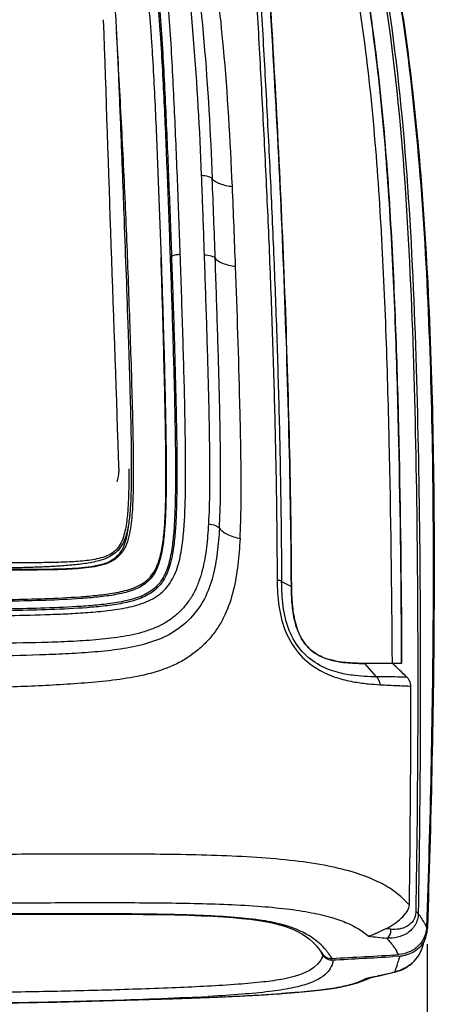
# Model space of a CAD drawing. Header units: millimetres. Extents: x 114 to 482, y 131 to 392.
# Tile 9 of 35: x 224 to 239, y 174 to 207. Entities that reach past the tile are written whole.
import ezdxf

# ---------------------------------------------------------------- set-up
doc = ezdxf.new("R2010")
doc.units = ezdxf.units.MM
doc.header["$LTSCALE"] = 32.67
doc.header["$PDMODE"] = 3
doc.header["$PDSIZE"] = 8
doc.layers.get('0').update_dxf_attribs({"linetype": 'CONTINUOUS'})
doc.layers.get('Defpoints').update_dxf_attribs({"linetype": 'CONTINUOUS'})
doc.layers.add('00_COMPONENTS', color=7, linetype='CONTINUOUS')
doc.layers.add('51__DRAFT_DIMS', color=7, linetype='CONTINUOUS')
doc.styles.get("Standard").update_dxf_attribs({"font": 'simfang.ttf'})
doc.dimstyles.new('DIMSTYLE_1', dxfattribs={"dimtxt": 3, "dimasz": 3, "dimexe": 2.5, "dimexo": 0.5, "dimgap": 0.75, "dimtad": 1, "dimdec": 1, "dimlfac": 2, "dimdsep": 46, "dimtxsty": 'STANDARD', "dimblk": '_FILLED', "dimblk1": '_FILLED', "dimblk2": '_FILLED', "dimcen": 0.09, "dimclrt": 256, "dimadec": 1, "dimazin": 2, "dimtp": 0.3, "dimtm": 0.3, "dimtfac": 1, "dimtdec": 1, "dimtofl": 0, "dimtmove": 0, "dimatfit": 3, "dimldrblk": '_FILLED', "dimfxl": 1, "dimtolj": 1, "dimarcsym": 0})

# ---------------------------------------------------------------- blocks, each defined once
blk = doc.blocks.new('_FILLED')
at = {"color": 0, "linetype": 'ByBlock'}
blk.add_solid([(0, 0), (-1, 0.167), (-1, -0.167)], dxfattribs=at)
blk = doc.blocks.new('*D12')
at = {"layer": '51__DRAFT_DIMS', "color": 0, "lineweight": -2}
for p, q in [((201.571, 175.789), (201.571, 155.946)), ((238.285, 175.789), (238.285, 155.946)), ((204.571, 158.446), (235.285, 158.446))]:
    blk.add_line(p, q, dxfattribs=at)
at = {"layer": 'Defpoints', "color": 0}
for p in [(201.571, 176.289), (238.285, 176.289), (238.285, 158.446)]:
    blk.add_point(p, dxfattribs=at)
at = {"layer": '51__DRAFT_DIMS', "color": 0, "linetype": 'ByBlock', "lineweight": -2, "xscale": 3, "yscale": 3, "zscale": 3, "rotation": 180}
blk.add_blockref('_FILLED', (201.571, 158.446), dxfattribs=at)
at = {"layer": '51__DRAFT_DIMS', "color": 0, "linetype": 'ByBlock', "lineweight": -2, "xscale": 3, "yscale": 3, "zscale": 3}
blk.add_blockref('_FILLED', (238.285, 158.446), dxfattribs=at)
at = {"layer": '51__DRAFT_DIMS', "insert": (219.948, 162.247), "char_height": 3, "attachment_point": 2}
blk.add_mtext('\\A1;73.4', dxfattribs=at)

msp = doc.modelspace()

# ---------------------------------------------------------------- linework, layer by layer
at = {"layer": '00_COMPONENTS'}
for p, q in [((229.5753, 199.1927), (229.5284, 199.1948)), ((228.125, 191.9714), (228.1249, 191.8933)), ((233.325, 188.1405), (233.6572, 187.9681)), ((237.4049, 186.597), (237.412, 185.347)), ((237.412, 185.347), (236.1597, 185.347)), ((236.5544, 184.8907), (236.1597, 185.347)), ((237.0432, 176.2935), (236.8784, 176.3117)), ((238.2876, 176.3656), (238.285, 176.2886)), ((238.2877, 176.3656), (238.285, 176.2886)), ((234.7063, 175.4393), (234.6563, 175.5342)), ((237.3587, 175.3779), (237.1033, 175.3623)), ((237.3112, 175.375), (237.1033, 175.3623)), ((236.6493, 174.7112), (236.7831, 174.7417)), ((236.7831, 174.7417), (236.9182, 174.773)), ((237.1755, 174.8565), (237.1687, 174.8387)), ((237.1761, 174.8563), (237.1692, 174.8388)), ((237.2113, 174.8427), (237.2726, 174.8591)), ((237.2113, 174.8427), (237.2114, 174.8427)), ((236.0615, 174.5207), (236.2101, 174.5816)), ((236.2579, 174.6298), (236.2016, 174.6177)), ((236.3084, 174.6406), (236.2025, 174.6177)), ((236.2101, 174.5816), (236.3362, 174.6418)), ((236.3078, 174.6406), (236.2579, 174.6298)), ((236.2585, 174.6249), (236.3863, 174.6526)), ((236.4143, 174.664), (236.3078, 174.6406)), ((236.4148, 174.664), (236.3084, 174.6406)), ((236.3863, 174.6526), (236.5171, 174.6815)), ((236.5212, 174.6877), (236.4143, 174.664)), ((236.5214, 174.6877), (236.4148, 174.664)), ((236.5171, 174.6815), (236.6493, 174.7112)), ((233.7723, 174.1334), (233.7183, 174.1291)), ((227.6439, 173.8604), (229.6223, 173.9245)), ((229.6223, 173.9245), (230.8739, 173.9726)), ((230.2945, 173.9499), (230.1111, 173.9431)), ((230.395, 173.9767), (230.2948, 173.9716)), ((230.8728, 174.0028), (230.8296, 174.0003))]:
    msp.add_line(p, q, dxfattribs=at)
for points in [[(237.4049, 186.597), (237.409, 185.9517), (237.412, 185.347)], [(223.2102, 176.8016), (224.571, 176.8063), (225.6587, 176.8092), (226.5186, 176.8099), (227.2868, 176.8087), (227.9944, 176.8052), (228.6098, 176.7994), (229.1733, 176.7912), (229.6921, 176.7805), (230.1583, 176.7674), (230.589, 176.7517), (230.9861, 176.7331), (231.3457, 176.7118), (231.6749, 176.6879), (231.972, 176.6614), (232.2371, 176.6328), (232.4797, 176.6014), (232.697, 176.5681), (232.8919, 176.5326), (233.078, 176.4924), (233.2542, 176.4476), (233.4186, 176.3985), (233.5778, 176.343), (233.7283, 176.2819), (233.87, 176.2153), (234.0095, 176.1389), (234.1434, 176.0534), (234.2695, 175.9593), (234.3916, 175.8518), (234.5081, 175.7297), (234.6148, 175.5958), (234.7003, 175.4689)], [(238.088, 175.5982), (238.0947, 175.6161), (238.1202, 175.6862), (238.1462, 175.7593), (238.1727, 175.8355), (238.1998, 175.9149), (238.2273, 175.9974), (238.2401, 176.0361)], [(237.449, 174.9262), (237.5334, 174.9694), (237.6145, 175.0187), (237.6919, 175.0738), (237.7653, 175.1346), (237.8337, 175.2003), (237.8964, 175.2704), (237.9533, 175.3446), (238.0036, 175.4222), (238.0466, 175.5018), (238.0821, 175.5826), (238.0899, 175.6031)], [(236.9182, 174.773), (237.0548, 174.8052), (237.2114, 174.8427)], [(237.2726, 174.8591), (237.3619, 174.8893), (237.449, 174.9262)], [(230.7027, 173.9656), (231.3788, 173.9939), (231.9853, 174.0223), (232.54, 174.0513), (233.0464, 174.0815), (233.5008, 174.1124), (233.9096, 174.1446), (234.2747, 174.1781), (234.5977, 174.2131), (234.8844, 174.2498), (235.1369, 174.2881), (235.3597, 174.3284), (235.5607, 174.3715), (235.7421, 174.4175), (235.9064, 174.4665), (236.0615, 174.5207)], [(219.9278, 173.7496), (221.7114, 173.7556), (223.6885, 173.776), (225.666, 173.8109), (227.6439, 173.8604)]]:
    msp.add_lwpolyline(points, dxfattribs=at)
for centre, radius, start, end in [((7469.0188, 448.1232), 7245.7695, 181.90486008, 182.02658106), ((-147.3416, 186.4067), 378.6192, 1.928399, 2.338612), ((-103.4503, 187.0296), 335.4148, 2.023556, 2.488142), ((236.1182, 192.3533), 7.0058, 267.56875, 268.6706), ((236.1488, 193.5932), 8.2461, 268.65815, 269.60063), ((236.1611, 195.0361), 9.6891, 269.58732, 269.99207), ((203.2591, 149.032), 49.636, 46.23881, 47.02284), ((-249.7631, 184.1546), 487.488, 359.171674, 0.049633), ((237.3716, 176.3213), 0.9141, 341.82272, 352.00205), ((237.3839, 176.3195), 0.9016, 352.00597, 358.03683), ((253.7878, 330.4525), 155.3847, 263.533719, 263.758757), ((219.8788, 458.0604), 283.1683, 273.069165, 273.528801), ((235.0119, 174.2058), 2.6014, 28.048, 30.98796), ((237.0266, 176.0031), 1.1365, 326.99558, 328.90888), ((237.0362, 175.9972), 1.1252, 328.91, 331.50205), ((237.0478, 175.991), 1.1121, 331.50147, 333.59387), ((237.0697, 175.9802), 1.0877, 333.58918, 336.53733), ((237.0985, 175.9676), 1.0563, 336.54074, 338.56262), ((237.1186, 175.9597), 1.0347, 338.56602, 339.54944), ((235.0349, 175.6246), 0.3795, 237.63191, 252.02028), ((235.0388, 175.6383), 0.3937, 252.09673, 265.8537), ((235.0389, 175.6352), 0.3907, 265.81398, 273.04987), ((219.8741, 457.9843), 283.1468, 273.074328, 273.488552), ((226.1958, 178.9419), 11.717, 340.71916, 341.64465), ((221.0907, 180.6425), 17.0979, 341.62307, 342.06661), ((237.2942, 176.4184), 1.0424, 273.54814, 278.87675), ((236.9589, 176.0525), 1.2204, 317.59551, 321.59761), ((236.9953, 176.0239), 1.1741, 321.58861, 326.97545), ((228.2565, 211.6104), 37.8363, 282.617, 282.95042), ((227.9172, 213.0856), 39.3501, 282.95042, 283.27347), ((227.5441, 214.6672), 40.975, 283.27347, 283.58607), ((236.9112, 176.1061), 1.2932, 281.48378, 283.3531), ((228.9232, 239.1604), 65.2093, 273.319111, 273.480237), ((229.5262, 229.3192), 55.3498, 273.4756, 273.82056), ((230.0346, 221.6434), 47.6571, 273.8256, 273.98002), ((226.3325, 252.7471), 78.8751, 272.952341, 273.268532), ((224.8027, 323.0517), 149.2027, 272.331945, 272.473378), ((225.5594, 305.5507), 131.6854, 272.473043, 272.623322), ((226.3044, 289.2622), 115.3798, 272.623962, 272.741855), ((227.0307, 274.1557), 100.2559, 272.740247, 272.935939), ((227.6742, 261.5619), 87.6457, 272.937512, 273.071473), ((228.3044, 249.8857), 75.9525, 273.068701, 273.316704)]:
    msp.add_arc(centre, radius, start, end, dxfattribs=at)
for points, knots in [([(228.046, 223.9037), (229.0019, 223.4125), (230.7822, 222.1787), (232.8737, 219.7368), (234.4139, 216.962), (235.5279, 214.0206), (236.3225, 210.9945), (237.0664, 206.9067), (237.5715, 201.7423), (237.8408, 195.5318), (237.9906, 187.2435), (237.9614, 181.0248), (237.8934, 176.8793)], [0, 0, 0, 0, 0.0644581, 0.1281175, 0.191181, 0.2538598, 0.3162932, 0.3785735, 0.5028734, 0.6270951, 0.7513505, 1, 1, 1, 1]), ([(228.3758, 223.7925), (229.3131, 223.2797), (231.0512, 222.0094), (233.0838, 219.5428), (234.5823, 216.7639), (235.6679, 213.8273), (236.4436, 210.8102), (237.171, 206.7373), (237.6663, 201.5938), (237.9311, 195.4086), (238.078, 187.1526), (238.0469, 180.9578), (237.9776, 176.828)], [0, 0, 0, 0, 0.0643506, 0.1279374, 0.1909709, 0.253645, 0.3160824, 0.3783682, 0.5026825, 0.6269276, 0.7512248, 1, 1, 1, 1]), ([(227.4245, 219.8144), (227.9643, 218.454), (228.6676, 216.3405), (229.3696, 213.4393), (229.9272, 210.4323), (230.3667, 206.6054), (230.5252, 203.5236), (230.5878, 201.9763)], [0, 0, 0, 0, 0.2411548, 0.3660109, 0.4916676, 0.7448409, 1, 1, 1, 1]), ([(227.7264, 219.7579), (228.2813, 218.4042), (229.2364, 215.5607), (230.1824, 211.1154), (230.7308, 206.5119), (230.897, 203.4118), (230.9623, 201.8563)], [0, 0, 0, 0, 0.2400624, 0.4907552, 0.7445307, 1, 1, 1, 1]), ([(231.6483, 201.5908), (231.5782, 203.1661), (231.4212, 205.9171), (230.97, 209.8145), (230.148, 214.3067), (229.1722, 217.5796), (228.2922, 219.6211)], [0, 0, 0, 0, 0.256674, 0.448352, 0.6381332, 1, 1, 1, 1]), ([(234.1398, 218.424), (235.008, 216.8635), (235.9675, 214.3339), (236.8281, 210.876), (237.4792, 207.3793), (237.9976, 202.9672), (238.3325, 197.6524), (238.4785, 192.331), (238.5007, 185.2343), (238.3787, 179.9127), (238.2624, 176.3665)], [0, 0, 0, 0, 0.1256622, 0.1882977, 0.2508426, 0.3757754, 0.5006412, 0.6254838, 0.750322, 1, 1, 1, 1]), ([(234.1412, 218.4247), (235.015, 216.8669), (235.9803, 214.3381), (236.8418, 210.8799), (237.3381, 208.2569), (237.7044, 205.6167), (238.0801, 202.0853), (238.3616, 197.6554), (238.5124, 192.3333), (238.5346, 185.2351), (238.408, 179.9124), (238.2877, 176.3656)], [0, 0, 0, 0, 0.1256639, 0.1882963, 0.2508398, 0.313329, 0.3757877, 0.5006497, 0.62549, 0.7503257, 1, 1, 1, 1]), ([(237.0963, 185.347), (237.0811, 187.8756), (237.0309, 191.6678), (236.8879, 196.7217), (236.7153, 200.5091), (236.434, 204.2915), (235.9753, 208.0617), (235.2457, 211.7983), (234.492, 214.2321), (234.0205, 215.4128)], [0, 0, 0, 0, 0.2497894, 0.374626, 0.4994436, 0.6242842, 0.7492281, 0.874399, 1, 1, 1, 1]), ([(237.4119, 185.347), (237.4008, 187.8808), (237.3558, 191.681), (237.2151, 196.7454), (237.042, 200.5406), (236.7587, 204.3307), (236.2975, 208.1085), (235.567, 211.853), (234.8152, 214.2926), (234.3458, 215.4771)], [0, 0, 0, 0, 0.2497891, 0.3746246, 0.4994402, 0.6242792, 0.7492237, 0.874397, 1, 1, 1, 1]), ([(234.4779, 215.1368), (234.9056, 214.0089), (235.5981, 211.6944), (236.2867, 208.1483), (236.7323, 204.5719), (237.0137, 200.9836), (237.1902, 197.3901), (237.3373, 192.5947), (237.3881, 188.9963), (237.4049, 186.597)], [0, 0, 0, 0, 0.1255772, 0.2507545, 0.3757121, 0.5005629, 0.6253842, 0.7502197, 1, 1, 1, 1]), ([(229.872, 199.2817), (229.8433, 200.1158), (229.7972, 201.3658), (229.7298, 203.0307), (229.6748, 204.2756), (229.6146, 205.5176), (229.5465, 206.7566), (229.4685, 207.7867), (229.3807, 208.608), (229.2955, 209.2234), (229.1721, 209.8364), (229.002, 210.3406), (228.7717, 210.7066), (228.5406, 210.9474), (228.2599, 211.1343), (227.8471, 211.3135), (227.3012, 211.4481), (226.6378, 211.5433), (225.9714, 211.6047), (225.3037, 211.6463), (224.6349, 211.6773), (223.741, 211.7108), (222.6212, 211.7404), (221.2753, 211.7611), (220.3771, 211.7658), (219.9278, 211.7658)], [0, 0, 0, 0, 0.1215217, 0.1821245, 0.2426086, 0.3029607, 0.363173, 0.4232874, 0.4533401, 0.4834375, 0.5136859, 0.544391, 0.560201, 0.5762824, 0.5925982, 0.6089658, 0.6415769, 0.6740769, 0.7065266, 0.7389837, 0.7714761, 0.8040148, 0.8692242, 0.9345742, 1, 1, 1, 1]), ([(219.928, 211.4449), (220.3734, 211.4449), (221.2635, 211.4392), (222.5969, 211.4144), (223.7057, 211.3803), (224.59, 211.3436), (225.2506, 211.3109), (225.908, 211.2682), (226.5604, 211.2069), (227.2011, 211.1139), (227.7191, 210.9889), (228.0987, 210.8267), (228.3454, 210.6609), (228.5442, 210.4465), (228.6921, 210.194), (228.801, 209.9187), (228.9118, 209.5331), (229.0065, 209.036), (229.0884, 208.4327), (229.1523, 207.8254), (229.2045, 207.2159), (229.2616, 206.3999), (229.318, 205.3764), (229.3783, 204.1452), (229.4333, 202.9108), (229.5009, 201.2597), (229.5464, 200.02), (229.5753, 199.1927)], [0, 0, 0, 0, 0.0662508, 0.132406, 0.1983683, 0.2312609, 0.264069, 0.2967482, 0.3292553, 0.3614973, 0.3930379, 0.40817, 0.4226742, 0.4369061, 0.4512688, 0.4659493, 0.4808396, 0.5108983, 0.5411165, 0.571397, 0.6017197, 0.6321044, 0.6930649, 0.7541997, 0.8154669, 0.8768618, 1, 1, 1, 1]), ([(219.9277, 211.2332), (220.3634, 211.2332), (221.2342, 211.2316), (222.5392, 211.2227), (223.625, 211.2068), (224.4919, 211.1848), (225.1405, 211.1614), (225.7881, 211.1277), (226.4347, 211.0766), (227.0787, 210.9942), (227.6099, 210.8726), (228.0108, 210.7018), (228.2813, 210.5192), (228.4987, 210.2812), (228.6563, 210.0081), (228.7709, 209.7209), (228.8839, 209.331), (228.9791, 208.8361), (229.0599, 208.2395), (229.1208, 207.6417), (229.1702, 207.0431), (229.226, 206.2434), (229.2826, 205.2415), (229.3407, 204.037), (229.3926, 202.8298), (229.4564, 201.2155), (229.5001, 200.0035), (229.5284, 199.1948)], [0, 0, 0, 0, 0.0654524, 0.1308222, 0.1960431, 0.2285857, 0.2610836, 0.2935459, 0.3259964, 0.3584842, 0.3910797, 0.4074335, 0.4237017, 0.4397121, 0.4553899, 0.4708114, 0.4860655, 0.5163124, 0.5464235, 0.5764936, 0.6065643, 0.636654, 0.6969168, 0.7573041, 0.8178143, 0.8784403, 1, 1, 1, 1]), ([(219.9278, 210.9019), (220.3527, 210.9019), (221.2021, 210.9007), (222.4749, 210.8934), (223.5342, 210.8799), (224.38, 210.8606), (225.0129, 210.8398), (225.645, 210.8098), (226.2759, 210.7644), (226.8003, 210.7045), (227.2162, 210.6283), (227.5242, 210.5485), (227.8216, 210.4335), (228.088, 210.2581), (228.289, 210.0166), (228.4238, 209.7423), (228.5203, 209.4585), (228.6162, 209.0756), (228.6992, 208.5918), (228.7713, 208.0091), (228.8269, 207.4255), (228.8728, 206.841), (228.9252, 206.0602), (228.9796, 205.0823), (229.0354, 203.9066), (229.0854, 202.7286), (229.1473, 201.1536), (229.1899, 199.9713), (229.2174, 199.1824)], [0, 0, 0, 0, 0.0654537, 0.1308315, 0.1960717, 0.2286284, 0.2611424, 0.293621, 0.3260835, 0.3585717, 0.3748543, 0.3911767, 0.407527, 0.4237846, 0.439714, 0.4552821, 0.4706196, 0.485825, 0.5160401, 0.5461571, 0.5762484, 0.6063463, 0.6364644, 0.6967813, 0.7572125, 0.8177571, 0.8784094, 1, 1, 1, 1]), ([(232.3304, 210.3894), (232.3578, 209.9396), (232.4077, 209.0353), (232.5105, 207.2133), (232.6379, 204.9159), (232.7801, 202.1431), (232.9056, 199.3569), (233.0113, 196.5648), (233.0947, 193.7719), (233.1396, 191.4451), (233.1641, 189.5851), (233.1698, 188.6555), (233.1745, 188.1908)], [0, 0, 0, 0, 0.0608525, 0.1222908, 0.2464143, 0.3715472, 0.4971872, 0.6230152, 0.748822, 0.8744803, 0.9372502, 1, 1, 1, 1]), ([(232.4763, 210.3319), (232.5042, 209.8832), (232.5554, 208.981), (232.66, 207.1624), (232.7882, 204.8676), (232.9303, 202.0965), (233.0555, 199.3104), (233.1607, 196.5176), (233.2438, 193.7234), (233.2892, 191.3956), (233.3142, 189.5349), (233.3204, 188.6052), (233.325, 188.1405)], [0, 0, 0, 0, 0.0607256, 0.1220516, 0.2460528, 0.3711627, 0.4968411, 0.622747, 0.7486554, 0.8744159, 0.9372331, 1, 1, 1, 1]), ([(233.6572, 187.9681), (233.6456, 189.8267), (233.5812, 193.5473), (233.3969, 199.1198), (233.1309, 204.6484), (232.9083, 208.3142), (232.7921, 210.1284)], [0, 0, 0, 0, 0.2513922, 0.5032746, 0.7541161, 1, 1, 1, 1]), ([(222.6068, 209.7569), (222.9437, 209.7564), (223.4489, 209.7554), (224.1226, 209.7523), (224.6279, 209.7485), (225.1331, 209.7422), (225.6383, 209.7314), (226.059, 209.7152), (226.395, 209.692), (226.6461, 209.6651), (226.8943, 209.6226), (227.0945, 209.5555), (227.235, 209.4658), (227.3506, 209.3505), (227.4459, 209.1708), (227.5092, 208.941), (227.5518, 208.7079), (227.5828, 208.4734), (227.6149, 208.16), (227.6453, 207.7674), (227.6747, 207.2959), (227.7002, 206.8243), (227.7311, 206.1953), (227.7661, 205.4088), (227.8052, 204.465), (227.8426, 203.5211), (227.879, 202.5772), (227.9148, 201.6333), (227.9619, 200.3747), (228.0204, 198.8014), (228.0768, 197.2281), (228.1189, 195.9694), (228.1484, 195.0252), (228.1748, 194.081), (228.1961, 193.1367), (228.2084, 192.1923), (228.2047, 191.4051), (228.1823, 190.7755), (228.145, 190.3046), (228.0908, 189.9126), (228.0004, 189.6088), (227.9061, 189.3875), (227.7606, 189.1908), (227.5703, 189.0327), (227.3484, 188.9172), (227.0288, 188.8159), (226.6149, 188.7398), (226.1132, 188.6857), (225.6093, 188.6509), (225.1047, 188.6271), (224.5997, 188.6101), (223.9262, 188.5936), (223.0842, 188.5809), (222.4105, 188.5753), (222.0736, 188.5732)], [0, 0, 0, 0, 0.0326921, 0.0490382, 0.0653842, 0.0817301, 0.0980755, 0.1144191, 0.1225897, 0.1307558, 0.1389114, 0.1470184, 0.1510298, 0.1549821, 0.1627383, 0.1704159, 0.1780718, 0.1857194, 0.1933636, 0.2086475, 0.2239292, 0.23921, 0.2544902, 0.2850498, 0.3156089, 0.3461677, 0.3767263, 0.4072848, 0.4378433, 0.49896, 0.5600764, 0.5906343, 0.6211919, 0.651749, 0.6823057, 0.7128615, 0.7434165, 0.7586956, 0.7739789, 0.7892767, 0.7969592, 0.8046943, 0.812505, 0.8204564, 0.828499, 0.83662, 0.8529135, 0.8692436, 0.8855833, 0.9019266, 0.9182713, 0.9346166, 0.967308, 1, 1, 1, 1]), ([(232.8937, 208.5206), (233.1055, 205.1132), (233.375, 199.9827), (233.5895, 193.1295), (233.6465, 189.6874), (233.6572, 187.9681)], [0, 0, 0, 0, 0.4979297, 0.7492231, 1, 1, 1, 1]), ([(222.071, 188.5521), (222.3332, 188.5505), (222.8574, 188.547), (223.6432, 188.5417), (224.4282, 188.5379), (225.2117, 188.5396), (225.8636, 188.5519), (226.3828, 188.5797), (226.7692, 188.6155), (227.1488, 188.6807), (227.5122, 188.7978), (227.8248, 189.0147), (228.0296, 189.3278), (228.1411, 189.677), (228.2057, 190.0368), (228.2426, 190.4013), (228.2724, 190.8897), (228.2858, 191.5021), (228.2852, 192.2375), (228.2753, 192.9729), (228.2546, 193.9532), (228.22, 195.1776), (228.1715, 196.6455), (228.1197, 198.1116), (228.0653, 199.5757), (227.9846, 201.5233), (227.8887, 203.4669), (227.785, 205.406), (227.7321, 206.3734), (227.6981, 206.856)], [0, 0, 0, 0, 0.0330934, 0.0661626, 0.0991962, 0.1321769, 0.1650723, 0.1814682, 0.1978025, 0.2140272, 0.2300321, 0.2456549, 0.2609943, 0.2763077, 0.2916726, 0.3070817, 0.3225183, 0.3534359, 0.3843809, 0.415332, 0.4462792, 0.508141, 0.5699416, 0.6316679, 0.6933146, 0.7548813, 0.877716, 0.9389359, 1, 1, 1, 1]), ([(230.5878, 201.9763), (230.6676, 201.9725), (230.7797, 201.9581), (230.9039, 201.9075), (230.9484, 201.8745), (230.9623, 201.8563)], [0, 0, 0, 0, 0.5971256, 0.8292972, 1, 1, 1, 1]), ([(230.5878, 201.9763), (230.5967, 201.7511), (230.6314, 200.849), (230.6632, 199.9468), (230.6857, 199.2698)], [0, 0, 0, 0, 0.2496448, 1, 1, 1, 1]), ([(230.9623, 201.8564), (230.9898, 201.8216), (231.0711, 201.7567), (231.2975, 201.6501), (231.5019, 201.6094), (231.6483, 201.5908)], [0, 0, 0, 0, 0.177566, 0.4081457, 1, 1, 1, 1]), ([(219.9278, 186.9557), (220.3887, 186.9549), (221.3102, 186.9573), (222.6917, 186.9635), (224.0709, 186.9795), (225.2179, 187.0054), (226.1324, 187.0432), (226.8145, 187.085), (227.4914, 187.1498), (228.1569, 187.2571), (228.7957, 187.4456), (229.263, 187.7491), (229.5346, 188.084), (229.7375, 188.4596), (229.8858, 188.9756), (229.9763, 189.6103), (230.0235, 190.2523), (230.0468, 190.8969), (230.0593, 191.7579), (230.0528, 192.8348), (230.0291, 194.1266), (229.9963, 195.4175), (229.9452, 197.1358), (229.9026, 198.4237), (229.872, 199.2817)], [0, 0, 0, 0, 0.0653768, 0.1307124, 0.1959518, 0.2610149, 0.2934429, 0.3257682, 0.3579411, 0.389862, 0.4212888, 0.4518862, 0.4669892, 0.482034, 0.5121592, 0.5424814, 0.5729207, 0.6034236, 0.6339586, 0.6950625, 0.7561608, 0.8172198, 0.8782208, 1, 1, 1, 1]), ([(229.5753, 199.1927), (229.5805, 199.2101), (229.6234, 199.2448), (229.6703, 199.2592), (229.701, 199.2664)], [0, 0, 0, 0, 0.3655897, 1, 1, 1, 1]), ([(229.701, 199.2664), (229.7436, 199.2765), (229.8011, 199.2829), (229.8584, 199.2823), (229.872, 199.2817)], [0, 0, 0, 0, 0.7626984, 1, 1, 1, 1]), ([(230.6858, 199.2698), (230.7118, 198.5065), (230.7627, 196.9784), (230.8301, 194.6847), (230.8704, 192.7716), (230.8729, 191.2427), (230.8539, 190.4794), (230.8329, 190.0992)], [0, 0, 0, 0, 0.2497498, 0.4999952, 0.7504243, 0.8754625, 1, 1, 1, 1]), ([(230.6858, 199.2698), (230.7667, 199.2657), (230.8802, 199.2509), (231.0054, 199.1995), (231.0499, 199.1659), (231.0632, 199.1475)], [0, 0, 0, 0, 0.5998924, 0.8317177, 1, 1, 1, 1]), ([(229.5284, 199.1948), (229.5554, 198.4209), (229.5946, 197.2594), (229.6415, 195.7097), (229.6728, 194.5456), (229.698, 193.3806), (229.7133, 192.2151), (229.7115, 191.2437), (229.6904, 190.4675), (229.6602, 189.8869), (229.6013, 189.3101), (229.5143, 188.8347), (229.3923, 188.4697), (229.264, 188.2109), (229.0863, 187.9806), (228.7826, 187.7302), (228.3166, 187.5368), (227.7258, 187.4131), (227.1192, 187.3375), (226.3006, 187.2716), (225.27, 187.2281), (224.0293, 187.1999), (222.785, 187.1853), (221.9545, 187.1804), (221.539, 187.1788)], [0, 0, 0, 0, 0.1221565, 0.1833376, 0.2445752, 0.3058562, 0.3671606, 0.4284519, 0.4590709, 0.4896491, 0.5201467, 0.550508, 0.565632, 0.5807301, 0.5958679, 0.6111581, 0.6423154, 0.6741551, 0.7063225, 0.7386723, 0.8036981, 0.8689937, 0.9344503, 1, 1, 1, 1]), ([(221.6765, 187.5019), (222.0766, 187.5034), (222.8762, 187.5081), (224.0743, 187.5226), (225.269, 187.5517), (226.2611, 187.5988), (227.0491, 187.6661), (227.6328, 187.7421), (228.1998, 187.8658), (228.6417, 188.0733), (228.9075, 188.3428), (229.0545, 188.5807), (229.1543, 188.8404), (229.2463, 189.1999), (229.3136, 189.6608), (229.3554, 190.2184), (229.3769, 190.7784), (229.3884, 191.5264), (229.3845, 192.4619), (229.367, 193.5843), (229.335, 195.0792), (229.2876, 196.9453), (229.2434, 198.4372), (229.2174, 199.1824)], [0, 0, 0, 0, 0.0655491, 0.1310048, 0.1962997, 0.2613247, 0.2936777, 0.3258504, 0.3576732, 0.3886998, 0.4039349, 0.4190579, 0.4341814, 0.4493469, 0.4797806, 0.5103275, 0.5409345, 0.5715739, 0.6328857, 0.6941933, 0.7554665, 0.8778534, 1, 1, 1, 1]), ([(229.2203, 199.1825), (229.2464, 198.4347), (229.2935, 196.9375), (229.3444, 195.0649), (229.3772, 193.5646), (229.3944, 192.4384), (229.3973, 191.4996), (229.3846, 190.749), (229.3625, 190.1871), (229.3206, 189.6275), (229.2546, 189.1649), (229.1649, 188.8034), (229.0686, 188.5415), (228.9286, 188.2987), (228.67, 188.021), (228.2289, 187.8069), (227.661, 187.6809), (227.0755, 187.6036), (226.2848, 187.5367), (225.2892, 187.4915), (224.0904, 187.4625), (222.8881, 187.4471), (222.0856, 187.442), (221.6841, 187.4402)], [0, 0, 0, 0, 0.1221672, 0.2445793, 0.3058616, 0.3671752, 0.4284899, 0.4591302, 0.489739, 0.52029, 0.5507322, 0.5659027, 0.5810305, 0.5961487, 0.6113605, 0.6423284, 0.6741318, 0.7062973, 0.7386497, 0.8036805, 0.8689812, 0.9344432, 1, 1, 1, 1]), ([(229.5753, 199.1927), (229.6026, 198.4096), (229.6422, 197.2342), (229.6897, 195.6662), (229.7211, 194.4888), (229.7465, 193.3109), (229.7608, 192.1339), (229.7583, 191.1544), (229.7348, 190.3742), (229.7012, 189.7951), (229.6398, 189.2266), (229.5322, 188.6811), (229.3625, 188.258), (229.1542, 187.9737), (228.8906, 187.7324), (228.4679, 187.5241), (227.9058, 187.3846), (227.3107, 187.2981), (226.4935, 187.2238), (225.4581, 187.1751), (224.2081, 187.144), (222.9522, 187.1278), (222.1136, 187.1223), (221.6938, 187.1205)], [0, 0, 0, 0, 0.124076, 0.1862102, 0.2483877, 0.3105837, 0.3727475, 0.4347804, 0.4656543, 0.4963317, 0.5266155, 0.5561234, 0.5842138, 0.5978706, 0.6116159, 0.6404186, 0.6712326, 0.703126, 0.7355463, 0.8011306, 0.8672062, 0.9335332, 1, 1, 1, 1]), ([(231.0632, 199.1475), (231.0894, 199.112), (231.1699, 199.0453), (231.3983, 198.9351), (231.606, 198.8929), (231.7553, 198.8732)], [0, 0, 0, 0, 0.1746103, 0.4040869, 1, 1, 1, 1]), ([(231.2057, 189.953), (231.2278, 190.3349), (231.2479, 191.1009), (231.2476, 192.6343), (231.2084, 194.5518), (231.1414, 196.8507), (231.0898, 198.3824), (231.0632, 199.1475)], [0, 0, 0, 0, 0.1247699, 0.249827, 0.5001473, 0.7502934, 1, 1, 1, 1]), ([(231.909, 189.6007), (231.9267, 189.9845), (231.9505, 190.7543), (231.946, 192.2981), (231.8912, 195.0054), (231.8119, 197.326), (231.7553, 198.8732)], [0, 0, 0, 0, 0.1242519, 0.2490464, 0.4992539, 1, 1, 1, 1]), ([(228.1249, 191.8933), (228.1245, 191.711), (228.1214, 191.3463), (228.1043, 190.8), (228.0717, 190.346), (228.021, 189.9862), (227.9629, 189.7206), (227.8715, 189.464), (227.7224, 189.2313), (227.5011, 189.0582), (227.2391, 188.9522), (226.9614, 188.887), (226.6767, 188.8459), (226.3891, 188.8193), (226.003, 188.7961), (225.5186, 188.7821), (224.9361, 188.7763), (224.3526, 188.7761), (223.7684, 188.7786), (223.1838, 188.7824), (222.4035, 188.7878), (221.8182, 188.7914), (221.4278, 188.7931)], [0, 0, 0, 0, 0.060089, 0.1201256, 0.1800473, 0.2099391, 0.239759, 0.2695046, 0.2992867, 0.3294962, 0.3603787, 0.391721, 0.4233141, 0.4550512, 0.4868802, 0.5507118, 0.6146962, 0.678782, 0.7429408, 0.8071542, 0.8714086, 1, 1, 1, 1]), ([(230.8329, 190.0992), (230.8182, 189.8319), (230.7768, 189.3022), (230.6691, 188.6477), (230.5167, 188.1476), (230.3665, 187.7913), (230.1666, 187.4612), (229.9181, 187.1656), (229.6311, 186.9027), (229.3011, 186.6872), (228.9377, 186.52), (228.4179, 186.3477), (227.7298, 186.2192), (226.885, 186.1346), (226.0266, 186.0851), (224.8712, 186.0465), (223.4203, 186.0246), (221.6753, 186.0155), (220.5105, 186.0145), (219.9278, 186.0144)], [0, 0, 0, 0, 0.0600654, 0.1192044, 0.148363, 0.1771944, 0.2057782, 0.2345862, 0.2635923, 0.2928051, 0.3226366, 0.3531218, 0.4154895, 0.4791973, 0.5436043, 0.6084006, 0.7386127, 0.8692359, 1, 1, 1, 1]), ([(231.2057, 189.953), (231.1899, 189.6763), (231.1456, 189.1256), (231.0045, 188.3122), (230.7296, 187.5341), (230.2467, 186.8602), (229.5878, 186.3391), (228.7946, 186.0186), (227.9458, 185.8395), (227.0723, 185.74), (226.1886, 185.6794), (225.0016, 185.6285), (223.512, 185.5945), (221.721, 185.576), (220.5257, 185.5733), (219.9278, 185.573)], [0, 0, 0, 0, 0.0600028, 0.1195165, 0.178403, 0.237029, 0.2965549, 0.3577692, 0.4204489, 0.4839754, 0.5479579, 0.612214, 0.7412043, 0.8705364, 1, 1, 1, 1]), ([(228.0999, 190.0089), (228.0829, 189.875), (228.0379, 189.6091), (227.9155, 189.2181), (227.6925, 188.947), (227.4567, 188.8023), (227.1924, 188.7022), (226.8423, 188.6319), (226.4152, 188.5883), (225.9843, 188.5649), (225.4071, 188.5488), (224.6837, 188.5444), (223.8143, 188.5477), (222.9438, 188.5537), (222.3631, 188.5577), (222.0726, 188.5594)], [0, 0, 0, 0, 0.0592534, 0.1184061, 0.1778748, 0.208219, 0.2390734, 0.3014414, 0.3643191, 0.427491, 0.4908272, 0.6178116, 0.7450599, 0.8724754, 1, 1, 1, 1]), ([(230.8329, 190.0992), (230.913, 190.0889), (231.0249, 190.0656), (231.1477, 190.007), (231.1918, 189.9718), (231.2057, 189.953)], [0, 0, 0, 0, 0.594258, 0.8280317, 1, 1, 1, 1]), ([(231.2057, 189.953), (231.2332, 189.9129), (231.315, 189.8354), (231.545, 189.6989), (231.7568, 189.6347), (231.909, 189.6007)], [0, 0, 0, 0, 0.1821528, 0.4150769, 1, 1, 1, 1]), ([(231.909, 189.6007), (231.8927, 189.3017), (231.8475, 188.7077), (231.7025, 187.8316), (231.4705, 187.133), (231.1979, 186.6199), (230.944, 186.2667), (230.6466, 185.9467), (230.3095, 185.6614), (229.9326, 185.4189), (229.381, 185.1558), (228.6323, 184.93), (227.6963, 184.7779), (226.7405, 184.6828), (225.4512, 184.5962), (223.8304, 184.5287), (221.8806, 184.4832), (220.5789, 184.4756), (219.9278, 184.4745)], [0, 0, 0, 0, 0.0600559, 0.1193598, 0.177713, 0.2066614, 0.2355833, 0.2646646, 0.2940659, 0.3239033, 0.3542656, 0.4163569, 0.4798858, 0.5441923, 0.6089156, 0.7389854, 0.8694316, 1, 1, 1, 1]), ([(233.1738, 188.191), (233.1752, 187.8949), (233.2062, 187.2917), (233.421, 186.3939), (233.9094, 185.616), (234.572, 185.1025), (235.2271, 184.8363), (235.7904, 184.7113), (236.2605, 184.6494), (236.545, 184.6306), (236.6742, 184.6223)], [0, 0, 0, 0, 0.1558514, 0.3171662, 0.4805613, 0.6287651, 0.7506637, 0.8499436, 0.9318578, 1, 1, 1, 1]), ([(233.325, 188.1405), (233.3146, 188.1458), (233.2663, 188.1678), (233.2149, 188.1822), (233.1745, 188.1908)], [0, 0, 0, 0, 0.2199865, 1, 1, 1, 1]), ([(236.5544, 184.8907), (236.2833, 184.8947), (235.8348, 184.916), (235.1827, 185.0368), (234.574, 185.2692), (233.9718, 185.7409), (233.5427, 186.4606), (233.354, 187.2936), (233.3278, 187.8594), (233.325, 188.1405)], [0, 0, 0, 0, 0.1538154, 0.2540786, 0.375365, 0.5201309, 0.6792552, 0.8404531, 1, 1, 1, 1]), ([(233.6572, 187.9681), (233.6592, 187.7679), (233.674, 187.3617), (233.7638, 186.7499), (233.9441, 186.2534), (234.1871, 185.9218), (234.4532, 185.6842), (234.7994, 185.512), (235.279, 185.3921), (235.6147, 185.3625), (235.821, 185.3537)], [0, 0, 0, 0, 0.153168, 0.3105827, 0.4721626, 0.5507956, 0.6227723, 0.7433284, 0.8420007, 1, 1, 1, 1]), ([(235.7496, 185.3572), (235.5439, 185.3684), (235.209, 185.4031), (234.7332, 185.5367), (234.3953, 185.7243), (234.1435, 185.9731), (233.9206, 186.3063), (233.7564, 186.7899), (233.673, 187.3818), (233.6591, 187.7745), (233.6572, 187.9681)], [0, 0, 0, 0, 0.1605683, 0.260934, 0.3837829, 0.4565923, 0.5350062, 0.6942244, 0.8491145, 1, 1, 1, 1]), ([(235.9535, 185.3494), (235.9371, 185.3497), (235.8691, 185.3516), (235.8011, 185.3544), (235.7496, 185.3572)], [0, 0, 0, 0, 0.2414248, 1, 1, 1, 1]), ([(236.1597, 185.347), (236.1432, 185.347), (236.0744, 185.3472), (236.0057, 185.3481), (235.9535, 185.3494)], [0, 0, 0, 0, 0.2408969, 1, 1, 1, 1]), ([(237.59, 184.8806), (237.523, 184.8813), (237.1778, 184.8859), (236.8325, 184.8866), (236.5544, 184.8907)], [0, 0, 0, 0, 0.1942281, 1, 1, 1, 1]), ([(236.5544, 184.8907), (236.5703, 184.8724), (236.6288, 184.7926), (236.6642, 184.6961), (236.6742, 184.6223)], [0, 0, 0, 0, 0.246388, 1, 1, 1, 1]), ([(237.7248, 184.5769), (237.7247, 184.6337), (237.6994, 184.7481), (237.6306, 184.8417), (237.59, 184.8806)], [0, 0, 0, 0, 0.5025447, 1, 1, 1, 1]), ([(236.6742, 184.6223), (236.8786, 184.6134), (237.1616, 184.5968), (237.5119, 184.5837), (237.6577, 184.5778), (237.7247, 184.577)], [0, 0, 0, 0, 0.583781, 0.8087334, 1, 1, 1, 1]), ([(237.6741, 177.1073), (237.4947, 177.323), (237.1289, 177.6364), (236.4924, 177.9795), (235.7776, 178.2456), (234.8489, 178.4715), (233.7229, 178.639), (232.4546, 178.7472), (230.6398, 178.8297), (228.3201, 178.8564), (225.5218, 178.8499), (222.7228, 178.8357), (220.8586, 178.8309), (219.9278, 178.8309)], [0, 0, 0, 0, 0.0464298, 0.0782661, 0.1194179, 0.1722449, 0.2361801, 0.3076297, 0.3828229, 0.5367766, 0.6914953, 0.8459476, 1, 1, 1, 1]), ([(219.9278, 177.1812), (220.7982, 177.1812), (222.5347, 177.1853), (225.1276, 177.1972), (227.6818, 177.2049), (230.1359, 177.1873), (232.0675, 177.1236), (233.4494, 177.0014), (234.2973, 176.8771), (234.9927, 176.7148), (235.6597, 176.4789), (236.0744, 176.2381), (236.2885, 176.0562)], [0, 0, 0, 0, 0.1577279, 0.3146849, 0.4698909, 0.6205768, 0.7594378, 0.819952, 0.8718859, 0.9146247, 0.9490897, 1, 1, 1, 1]), ([(236.8784, 176.3117), (236.9608, 176.3529), (237.122, 176.4461), (237.348, 176.6146), (237.5197, 176.7852), (237.6336, 176.95), (237.6735, 177.0526), (237.674, 177.1073)], [0, 0, 0, 0, 0.2383262, 0.4800969, 0.7285052, 0.858535, 1, 1, 1, 1]), ([(234.7839, 175.6396), (234.6353, 175.804), (234.1929, 176.1637), (233.4136, 176.46), (232.5065, 176.6243), (231.5681, 176.7145), (230.5085, 176.7688), (228.9914, 176.8089), (227.0445, 176.821), (224.6834, 176.8156), (222.3076, 176.8061), (220.7213, 176.8029), (219.9278, 176.8029)], [0, 0, 0, 0, 0.0440018, 0.1114418, 0.1629204, 0.2269455, 0.2984515, 0.3735917, 0.5282512, 0.6850227, 0.8424257, 1, 1, 1, 1]), ([(237.9776, 176.828), (237.9762, 176.6913), (237.9029, 176.4241), (237.6231, 176.1418), (237.2711, 175.998), (237.0202, 175.9806), (236.8954, 175.9888)], [0, 0, 0, 0, 0.2683594, 0.5143741, 0.7545569, 1, 1, 1, 1]), ([(237.8934, 176.8793), (237.8917, 176.7744), (237.8295, 176.5709), (237.6011, 176.3734), (237.3282, 176.2853), (237.138, 176.2831), (237.0432, 176.2935)], [0, 0, 0, 0, 0.2715402, 0.5145386, 0.7532809, 1, 1, 1, 1]), ([(237.9776, 176.828), (237.9722, 176.8402), (237.9434, 176.8618), (237.9126, 176.8736), (237.8934, 176.8794)], [0, 0, 0, 0, 0.3993085, 1, 1, 1, 1]), ([(238.2624, 176.3665), (238.2438, 176.4044), (238.1611, 176.5653), (238.0625, 176.7183), (237.9776, 176.828)], [0, 0, 0, 0, 0.233519, 1, 1, 1, 1]), ([(236.8783, 176.3118), (236.7906, 176.268), (236.6523, 176.1975), (236.4842, 176.1181), (236.3745, 176.0783), (236.3173, 176.0609), (236.2885, 176.0562)], [0, 0, 0, 0, 0.456394, 0.7231603, 0.8641136, 1, 1, 1, 1]), ([(236.8954, 175.9888), (236.9182, 175.9953), (236.9805, 176.0352), (237.0383, 176.1465), (237.0482, 176.2446), (237.0432, 176.2935)], [0, 0, 0, 0, 0.1972463, 0.5907971, 1, 1, 1, 1]), ([(238.2624, 176.3665), (238.2585, 176.2483), (238.2028, 176.0093), (237.9904, 175.707), (237.6793, 175.4965), (237.4325, 175.4367), (237.3078, 175.429)], [0, 0, 0, 0, 0.2431631, 0.4903219, 0.7430196, 1, 1, 1, 1]), ([(236.8954, 175.9888), (236.9314, 175.9528), (237.0602, 175.8158), (237.1715, 175.6626), (237.2421, 175.5452)], [0, 0, 0, 0, 0.2708929, 1, 1, 1, 1]), ([(238.2401, 176.0361), (238.186, 175.8714), (237.9734, 175.5635), (237.632, 175.416), (237.4551, 175.3884)], [0, 0, 0, 0, 0.4919827, 1, 1, 1, 1]), ([(234.7003, 175.4689), (234.7347, 175.414), (234.8381, 175.3211), (234.9736, 175.2947), (235.04, 175.2983)], [0, 0, 0, 0, 0.4934677, 1, 1, 1, 1]), ([(234.9445, 175.4406), (234.9325, 175.4572), (234.8818, 175.5257), (234.8273, 175.5916), (234.7839, 175.6396)], [0, 0, 0, 0, 0.2405525, 1, 1, 1, 1]), ([(235.04, 175.2983), (235.0326, 175.3101), (235.002, 175.3583), (234.9698, 175.4056), (234.9445, 175.4406)], [0, 0, 0, 0, 0.243922, 1, 1, 1, 1]), ([(234.6543, 175.2418), (234.4053, 174.8392), (233.6122, 174.6152), (232.6556, 174.4844), (231.4295, 174.379), (229.6542, 174.2937), (227.3394, 174.2131), (224.9023, 174.157), (222.4218, 174.1227), (220.7602, 174.1152), (219.9278, 174.1152)], [0, 0, 0, 0, 0.0953244, 0.1415955, 0.1993667, 0.3413869, 0.5004728, 0.665409, 0.8323685, 1, 1, 1, 1]), ([(235.0597, 175.2451), (235.0865, 175.1733), (235.018, 174.9963), (234.7761, 174.6731), (234.2739, 174.4295), (233.608, 174.2675), (232.8526, 174.1551), (231.921, 174.0686), (231.239, 174.024), (230.8728, 174.0028)], [0, 0, 0, 0, 0.0498151, 0.1073084, 0.2673951, 0.3916224, 0.5561009, 0.76169, 1, 1, 1, 1]), ([(234.7131, 175.4038), (234.7137, 175.3905), (234.7079, 175.3319), (234.6778, 175.2798), (234.6543, 175.2418)], [0, 0, 0, 0, 0.2293183, 1, 1, 1, 1]), ([(237.2556, 175.073), (237.249, 175.0542), (237.2233, 174.9817), (237.1967, 174.9095), (237.1761, 174.8563)], [0, 0, 0, 0, 0.2590253, 1, 1, 1, 1]), ([(237.86, 175.2295), (237.8325, 175.1994), (237.7227, 175.0904), (237.5931, 175.0016), (237.4914, 174.9503)], [0, 0, 0, 0, 0.2638991, 1, 1, 1, 1]), ([(237.4914, 174.9503), (237.4684, 174.9387), (237.3778, 174.8964), (237.2821, 174.865), (237.2099, 174.8478)], [0, 0, 0, 0, 0.2578015, 1, 1, 1, 1]), ([(236.2025, 174.6176), (236.0865, 174.5496), (235.7942, 174.4295), (235.2632, 174.3031), (234.5729, 174.2045), (234.0574, 174.1565), (233.7723, 174.1334)], [0, 0, 0, 0, 0.1617187, 0.3770428, 0.6558114, 1, 1, 1, 1]), ([(233.7183, 174.1291), (233.6877, 174.1267), (233.5624, 174.1169), (233.4371, 174.1078), (233.3424, 174.1012)], [0, 0, 0, 0, 0.2446505, 1, 1, 1, 1]), ([(230.2948, 173.9716), (229.166, 173.9145), (226.8676, 173.8344), (224.5685, 173.7883), (223.3992, 173.7728)], [0, 0, 0, 0, 0.4914939, 1, 1, 1, 1])]:
    msp.add_open_spline(points, degree=3, knots=knots, dxfattribs=at)
for points in [[(227.7257, 191.5438), (227.7659, 191.6536), (227.7829, 191.7732), (227.7814, 191.89)], [(234.8317, 175.304), (234.7798, 175.337), (234.7349, 175.3848), (234.7063, 175.4393)], [(237.1687, 174.8387), (237.1829, 174.838), (237.1974, 174.8396), (237.2112, 174.843)], [(236.2025, 174.6176), (236.2275, 174.6169), (236.2527, 174.6221), (236.2768, 174.6288)], [(236.2585, 174.625), (236.2401, 174.621), (236.2213, 174.6181), (236.2025, 174.6177)]]:
    msp.add_open_spline(points, degree=3, dxfattribs=at)

# ---------------------------------------------------------------- dimensions: what is measured, and where the dimension line sits
at = {"layer": '51__DRAFT_DIMS'}
dim = msp.add_linear_dim(base=(238.285, 158.4459), p1=(201.5705, 176.2886), p2=(238.285, 176.2886), dimstyle='DIMSTYLE_1', dxfattribs=at)
dim.commit()
dim.dimension.update_dxf_attribs({"geometry": '*D12', "text_midpoint": (219.9483, 158.4459), "dimtype": 160})

doc.saveas('drawing.dxf')
